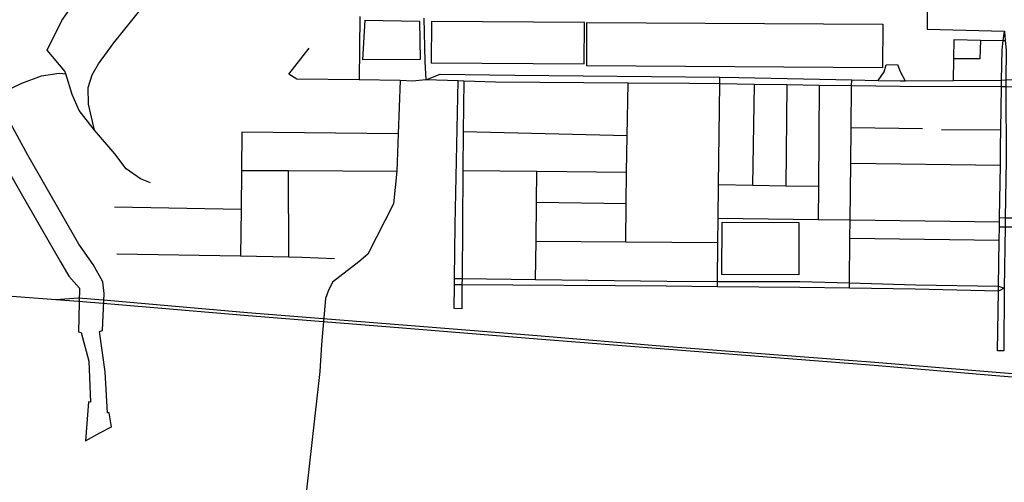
# Model space of a CAD drawing. Header units: millimetres. Extents: x 664923 to 767831, y 3118803 to 3207600.
# Tile 198 of 256: x 702759 to 704351, y 3174549 to 3175297. Entities that reach past the tile are written whole.
import ezdxf

# ---------------------------------------------------------------- set-up
doc = ezdxf.new("R2010")
doc.units = ezdxf.units.MM
for name, color, linetype in [('parks', 8, 'Continuous'), ('railways', 4, 'Continuous'), ('roads_2', 2, 'Continuous'), ('roads_3', 3, 'Continuous'), ('water', 7, 'Continuous')]:
    doc.layers.add(name, color=color, linetype=linetype)

msp = doc.modelspace()

# ---------------------------------------------------------------- linework, layer by layer
at = {"layer": 'parks'}
for points in [[(703313.16, 3175231.78), (703317.23, 3175296.2), (703405.32, 3175294.33), (703406.13, 3175232.32), (703313.16, 3175231.78)], [(703423.79, 3175227.35), (703671.39, 3175225.51), (703671.9, 3175292.18), (703424.3, 3175294.01), (703423.79, 3175227.35)], [(703675.47, 3175222.08), (703675.91, 3175292.29), (704154.4, 3175289.4), (704153.97, 3175219.2), (703675.47, 3175222.08)], [(703894.48, 3174969.59), (704018.68, 3174969.01), (704018.27, 3174884.68), (703894.07, 3174885.26), (703894.48, 3174969.59)]]:
    msp.add_lwpolyline(points, close=True, dxfattribs=at)
at = {"layer": 'railways'}
for points in [[(701005.85, 3174986.9), (701046.36, 3174983.62), (701533.71, 3174944.09), (702096.65, 3174899.57), (702215.55, 3174890.51), (702817.06, 3174844.71), (702853.72, 3174841.91)], [(702817.06, 3174844.71), (702853.43, 3174847.36)], [(702853.43, 3174847.36), (702899.91, 3174843.55)], [(702853.72, 3174841.91), (702899.61, 3174838.21)], [(702899.91, 3174843.55), (703126.88, 3174823.84), (703595.13, 3174786.42), (703800.83, 3174769.2), (704141.55, 3174743.3), (704344.24, 3174726.94), (705218.6, 3174657.46), (705514.8, 3174634.54), (705937.19, 3174598.79)], [(702899.61, 3174838.21), (703127.79, 3174818.94), (703357.65, 3174800.63), (703596.03, 3174781.13), (703801.1, 3174764.7), (704140.56, 3174738.33), (704343.51, 3174721.49), (705216.48, 3174652.75), (705515.47, 3174629.54), (705936.31, 3174594.45)]]:
    msp.add_lwpolyline(points, dxfattribs=at)
at = {"layer": 'roads_2'}
for points in [[(703412.24, 3175299.27), (703413.71, 3175229.08), (703415.38, 3175199.51)], [(703415.38, 3175199.51), (703438.74, 3175208.63), (703559.39, 3175207.2), (703890.65, 3175203.77), (703921.32, 3175203.45), (704103.95, 3175199.72), (704147.05, 3175198.84), (704182.67, 3175198.12), (704190.21, 3175198.17), (704268.72, 3175198.77), (704346.41, 3175199.37), (704353.5, 3175199.42), (704547.9, 3175200.92), (704584.15, 3175201.55), (704604.48, 3175205.07), (704634.23, 3175215.06), (704669.24, 3175234.16), (704697.34, 3175250.35), (704710.43, 3175252.97)], [(704710.43, 3175252.97), (704702.16, 3175238.89), (704674.43, 3175222.53), (704639.38, 3175205.68), (704608.79, 3175192.52), (704584.39, 3175188.03), (704548.13, 3175187.85), (704353.41, 3175188.44), (704346.26, 3175188.46), (704182.13, 3175188.95), (704103.85, 3175190.03), (704051.54, 3175190.74), (703998.91, 3175191.46), (703946.69, 3175192.18), (703890.52, 3175192.96), (703841.62, 3175193.62), (703742.51, 3175194.38), (703527.85, 3175196.03), (703476.55, 3175197.62), (703467.42, 3175197.9), (703415.38, 3175199.51)], [(703415.38, 3175199.51), (703393.58, 3175197.68), (703373.87, 3175198.39), (703370.72, 3175112.46), (703368.5, 3175051.9), (703363.11, 3174999.07), (703321.31, 3174917.79), (703307.02, 3174905.57), (703264.38, 3174872.72), (703257.25, 3174858.18), (703253.08, 3174846.4)], [(703253.08, 3174846.4), (703246.75, 3174772.08)], [(703246.75, 3174772.08), (703243.65, 3174728.41), (703213.94, 3174460.85)]]:
    msp.add_lwpolyline(points, dxfattribs=at)
at = {"layer": 'roads_3'}
for points in [[(704230.51, 3175698.22), (704229.69, 3175644.9), (704229.37, 3175624.43), (704229.07, 3175605.2), (704228.8, 3175587.69), (704228.24, 3175551.31), (704227.94, 3175532.29), (704227.62, 3175512.26), (704226.49, 3175438.77), (704226.18, 3175418.92), (704225.89, 3175400.65), (704225.82, 3175365.45), (704225.83, 3175346.79), (704225.84, 3175327.94), (704225.9, 3175297.45), (704226.01, 3175281.29)], [(702969.83, 3175033.4), (702953.67, 3175039.47), (702930.95, 3175055.82), (702912.54, 3175080.13), (702879.38, 3175118.42), (702854.46, 3175150.31), (702843.57, 3175175.9), (702832.98, 3175209.12), (702831.5, 3175213.79), (702802.87, 3175247.54), (702826.59, 3175295.48), (702852.82, 3175333.26), (702870.37, 3175369.35), (702918.48, 3175416.95), (702939.48, 3175432.51), (702963.4, 3175433.44), (702966.54, 3175433.56), (702975.69, 3175429.87), (703034.41, 3175500.85)], [(702879.38, 3175118.42), (702869.73, 3175160.27), (702869.07, 3175187.19), (702875.48, 3175207.7), (702885.99, 3175225.77), (702910.55, 3175259.28), (702988.72, 3175356.83), (703003.35, 3175382.67)], [(703308.77, 3175301.78), (703307.46, 3175199.42)], [(704226.01, 3175281.29), (704350.85, 3175278.13)], [(704350.85, 3175278.13), (704352.32, 3175263.49), (704353.9, 3175247.77), (704353.5, 3175199.42), (704353.41, 3175188.44), (704353.58, 3175069.61), (704352.28, 3174976.88), (704352.07, 3174961.85), (704350.69, 3174863.25), (704349.85, 3174761.83), (704339.79, 3174761.85)], [(704339.79, 3174761.85), (704341.26, 3174857.94), (704341.39, 3174866.14), (704342.54, 3174940.42), (704342.86, 3174961.84), (704342.97, 3174969.53), (704343.09, 3174976.92), (704344.39, 3175061.57), (704344.85, 3175091.36), (704345.24, 3175118.6), (704346.26, 3175188.46), (704346.41, 3175199.37), (704347.13, 3175248.22), (704348.99, 3175263.18), (704350.85, 3175278.13)], [(704268.72, 3175198.77), (704269.33, 3175233.49), (704269.88, 3175264.87), (704312.02, 3175263.97), (704348.99, 3175263.18), (704352.32, 3175263.49)], [(704312.02, 3175263.97), (704311.04, 3175233.85), (704269.33, 3175233.49)], [(703373.87, 3175198.39), (703307.46, 3175199.42), (703206.67, 3175200.99), (703193.55, 3175208.75), (703226.66, 3175250.68)], [(704147.05, 3175198.84), (704156.31, 3175212.66), (704159.98, 3175223.89), (704177.96, 3175224.4), (704182.41, 3175213.32), (704190.21, 3175198.17)], [(702728.66, 3175178.16), (702762.11, 3175194.4), (702793.62, 3175206.3), (702822.17, 3175210.46), (702832.98, 3175209.12)], [(703461.26, 3174830.36), (703461.69, 3174868.46), (703461.8, 3174878.52), (703462.78, 3174965.28), (703467.42, 3175197.9)], [(703476.55, 3175197.62), (703475.85, 3175115.49), (703475.32, 3175053.24), (703473.82, 3174878.36), (703473.74, 3174868.38), (703473.4, 3174829.81)], [(703738.74, 3174937.79), (703739.38, 3174999.8), (703739.9, 3175050.49), (703740.96, 3175109.23), (703742.51, 3175194.38)], [(703886.74, 3174865.39), (703886.84, 3174874.03), (703887.56, 3174936.84), (703888.02, 3174975.75), (703888.64, 3175029.95), (703890.52, 3175192.96), (703890.65, 3175203.77)], [(703944.09, 3175028.97), (703946.69, 3175192.18)], [(703998.91, 3175191.46), (703997.69, 3175028.01)], [(704051.54, 3175190.74), (704050.23, 3175027.08), (704049.81, 3174973.54)], [(704100.31, 3174862.86), (704100.4, 3174871.38), (704101.18, 3174943.84), (704101.49, 3174972.82), (704102.5, 3175065.2), (704103.12, 3175121.87), (704103.85, 3175190.03), (704103.95, 3175199.72)], [(703117.65, 3175115.07), (703117.06, 3175053.3), (703116.45, 3174990.17), (703115.71, 3174915)], [(703370.72, 3175112.46), (703117.65, 3175115.07)], [(703740.96, 3175109.23), (703475.85, 3175115.49)], [(704218.59, 3175120.61), (704103.12, 3175121.87)], [(704248.97, 3175119.6), (704345.24, 3175118.6)], [(704102.5, 3175065.2), (704344.39, 3175061.57)], [(703117.06, 3175053.3), (703193.03, 3175052.88), (703368.5, 3175051.9)], [(703193.54, 3174913.59), (703193.03, 3175052.88)], [(703475.32, 3175053.24), (703595.02, 3175051.99), (703739.9, 3175050.49)], [(703592.67, 3174876.84), (703593.49, 3174938.71), (703594.35, 3175001.87), (703595.02, 3175051.99)], [(704050.23, 3175027.08), (703997.69, 3175028.01), (703944.09, 3175028.97), (703888.64, 3175029.95)], [(703594.35, 3175001.87), (703739.38, 3174999.8)], [(703116.45, 3174990.17), (702911.74, 3174993.91)], [(704342.97, 3174969.53), (704101.49, 3174972.82), (704049.81, 3174973.54), (703888.02, 3174975.75)], [(704343.09, 3174976.92), (704352.28, 3174976.88), (704406.05, 3174976.62), (704428.45, 3174956.42), (704463.66, 3174955.5), (704484.2, 3174941.82), (704612.07, 3174939.84), (704615.78, 3174948.75), (704649.43, 3174948.56)], [(704342.86, 3174961.84), (704352.07, 3174961.85), (704409.2, 3174961.86), (704426.54, 3174944.07), (704484.2, 3174941.82)], [(703593.49, 3174938.71), (703738.74, 3174937.79), (703887.56, 3174936.84)], [(704101.18, 3174943.84), (704342.54, 3174940.42)], [(702915.38, 3174918.61), (703115.71, 3174915), (703193.54, 3174913.59), (703214.72, 3174913.22), (703267.54, 3174911.15)], [(703461.8, 3174878.52), (703473.82, 3174878.36), (703592.67, 3174876.84), (703805.15, 3174874.14), (703886.84, 3174874.03), (704020.16, 3174873.82), (704100.4, 3174871.38), (704207.36, 3174868.12), (704341.39, 3174866.14), (704350.69, 3174863.25)], [(704350.69, 3174863.25), (704341.26, 3174857.94), (704206.66, 3174861.31), (704100.31, 3174862.86), (704020.33, 3174864.03), (703886.74, 3174865.39), (703804.2, 3174866.24), (703473.74, 3174868.38), (703461.69, 3174868.46)], [(703473.4, 3174829.81), (703461.26, 3174830.36)]]:
    msp.add_lwpolyline(points, dxfattribs=at)
at = {"layer": 'water'}
msp.add_lwpolyline([(702700.22, 3175122.72), (702760.88, 3175016.03), (702824.6, 3174905.59), (702837.86, 3174882.42), (702855.43, 3174862.87), (702853.51, 3174792.23), (702858.18, 3174791.49), (702870.47, 3174745.18), (702872.99, 3174678.97), (702869.71, 3174679.05), (702864.78, 3174616.4), (702888.2, 3174629.08), (702906.79, 3174639.13), (702903.2, 3174661.73), (702900.6, 3174661.41), (702896.99, 3174727.74), (702887.51, 3174793.15), (702892.54, 3174794.45), (702895.06, 3174854.35), (702893.09, 3174873.1), (702877.15, 3174901.25), (702854.16, 3174933.9), (702771.66, 3175077.89), (702723.22, 3175166.16)], dxfattribs=at)

doc.saveas('drawing.dxf')
